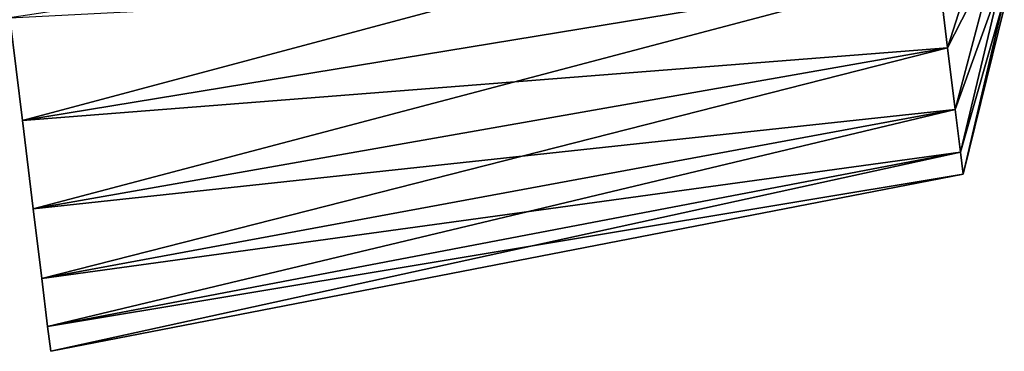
# Model space of a CAD drawing. Header units: millimetres. Extents: x -68 to 68, y -375 to 321.
# Tile 27 of 48: x 39 to 67, y 43 to 52. Entities that reach past the tile are written whole.
import ezdxf

# ---------------------------------------------------------------- set-up
doc = ezdxf.new("R2010")
doc.units = ezdxf.units.MM
doc.header["$LTSCALE"] = 33.374815
doc.layers.add('21', color=7, linetype='CONTINUOUS')
doc.layers.add('23', color=7, linetype='CONTINUOUS')

msp = doc.modelspace()

# ---------------------------------------------------------------- linework, layer by layer
at = {"layer": '21', "color": 7, "linetype": 'CONTINUOUS', "true_color": 0x999999}
for points in [[(38.618, 52.339, 15.074), (38.982, 49.374, 13.349), (65.123, 56.362, 13.362), (38.618, 52.339, 15.074)], [(65.123, 56.362, 13.362), (38.982, 49.374, 13.349), (65.445, 53.733, 11.833), (65.123, 56.362, 13.362)], [(38.982, 49.374, -13.349), (38.618, 52.339, -15.074), (65.445, 53.733, -11.833), (38.982, 49.374, -13.349)], [(65.722, 51.478, -9.787), (38.982, 49.374, -13.349), (65.445, 53.733, -11.833), (65.722, 51.478, -9.787)], [(38.982, 49.374, 13.349), (39.294, 46.83, 11.041), (65.445, 53.733, 11.833), (38.982, 49.374, 13.349)], [(65.445, 53.733, 11.833), (39.294, 46.83, 11.041), (65.722, 51.478, 9.787), (65.445, 53.733, 11.833)], [(39.294, 46.83, -11.041), (38.982, 49.374, -13.349), (65.722, 51.478, -9.787), (39.294, 46.83, -11.041)], [(65.941, 49.694, -7.314), (39.294, 46.83, -11.041), (65.722, 51.478, -9.787), (65.941, 49.694, -7.314)], [(39.294, 46.83, 11.041), (39.541, 44.817, 8.251), (65.722, 51.478, 9.787), (39.294, 46.83, 11.041)], [(65.722, 51.478, 9.787), (39.541, 44.817, 8.251), (65.941, 49.694, 7.314), (65.722, 51.478, 9.787)], [(39.541, 44.817, -8.251), (39.294, 46.83, -11.041), (65.941, 49.694, -7.314), (39.541, 44.817, -8.251)], [(66.093, 48.459, -4.52), (39.541, 44.817, -8.251), (65.941, 49.694, -7.314), (66.093, 48.459, -4.52)], [(39.541, 44.817, 8.251), (39.712, 43.425, 5.099), (65.941, 49.694, 7.314), (39.541, 44.817, 8.251)], [(65.941, 49.694, 7.314), (39.712, 43.425, 5.099), (66.093, 48.459, 4.52), (65.941, 49.694, 7.314)], [(39.712, 43.425, -5.099), (39.541, 44.817, -8.251), (66.093, 48.459, -4.52), (39.712, 43.425, -5.099)], [(66.17, 47.828, -1.529), (39.712, 43.425, -5.099), (66.093, 48.459, -4.52), (66.17, 47.828, -1.529)], [(39.712, 43.425, 5.099), (39.8, 42.713, 1.725), (66.093, 48.459, 4.52), (39.712, 43.425, 5.099)], [(66.093, 48.459, 4.52), (39.8, 42.713, 1.725), (66.17, 47.828, 1.529), (66.093, 48.459, 4.52)], [(39.8, 42.713, -1.725), (39.712, 43.425, -5.099), (66.17, 47.828, -1.529), (39.8, 42.713, -1.725)], [(39.8, 42.713, 1.725), (39.8, 42.713, -1.725), (66.17, 47.828, 1.529), (39.8, 42.713, 1.725)], [(66.17, 47.828, 1.529), (39.8, 42.713, -1.725), (66.17, 47.828, -1.529), (66.17, 47.828, 1.529)]]:
    msp.add_3dface(points, dxfattribs=at)
at = {"layer": '23', "color": 7, "linetype": 'CONTINUOUS', "true_color": 0x999999}
for points in [[(65.445, 53.733, 11.833), (65.722, 51.478, 9.787), (67.005, 55.514, 7.019), (65.445, 53.733, 11.833)], [(65.722, 51.478, -9.787), (65.445, 53.733, -11.833), (67.005, 55.514, -7.019), (65.722, 51.478, -9.787)], [(65.722, 51.478, 9.787), (67.156, 54.289, 5.515), (67.005, 55.514, 7.019), (65.722, 51.478, 9.787)], [(65.722, 51.478, -9.787), (67.005, 55.514, -7.019), (67.156, 54.289, -5.515), (65.722, 51.478, -9.787)], [(65.722, 51.478, 9.787), (65.941, 49.694, 7.314), (67.156, 54.289, 5.515), (65.722, 51.478, 9.787)], [(65.941, 49.694, -7.314), (65.722, 51.478, -9.787), (67.156, 54.289, -5.515), (65.941, 49.694, -7.314)], [(65.941, 49.694, 7.314), (67.268, 53.379, 3.799), (67.156, 54.289, 5.515), (65.941, 49.694, 7.314)], [(65.941, 49.694, -7.314), (67.156, 54.289, -5.515), (67.268, 53.379, -3.799), (65.941, 49.694, -7.314)], [(65.941, 49.694, 7.314), (66.093, 48.459, 4.52), (67.268, 53.379, 3.799), (65.941, 49.694, 7.314)], [(66.093, 48.459, -4.52), (65.941, 49.694, -7.314), (67.268, 53.379, -3.799), (66.093, 48.459, -4.52)], [(66.093, 48.459, 4.52), (67.336, 52.818, 1.937), (67.268, 53.379, 3.799), (66.093, 48.459, 4.52)], [(66.093, 48.459, -4.52), (67.268, 53.379, -3.799), (67.336, 52.818, -1.937), (66.093, 48.459, -4.52)], [(66.093, 48.459, 4.52), (66.17, 47.828, 1.529), (67.336, 52.818, 1.937), (66.093, 48.459, 4.52)], [(66.17, 47.828, -1.529), (66.093, 48.459, -4.52), (67.336, 52.818, -1.937), (66.17, 47.828, -1.529)], [(66.17, 47.828, 1.529), (67.36, 52.629), (67.336, 52.818, 1.937), (66.17, 47.828, 1.529)], [(66.17, 47.828, -1.529), (67.336, 52.818, -1.937), (67.36, 52.629), (66.17, 47.828, -1.529)], [(66.17, 47.828, 1.529), (66.17, 47.828, -1.529), (67.36, 52.629), (66.17, 47.828, 1.529)]]:
    msp.add_3dface(points, dxfattribs=at)

doc.saveas('drawing.dxf')
